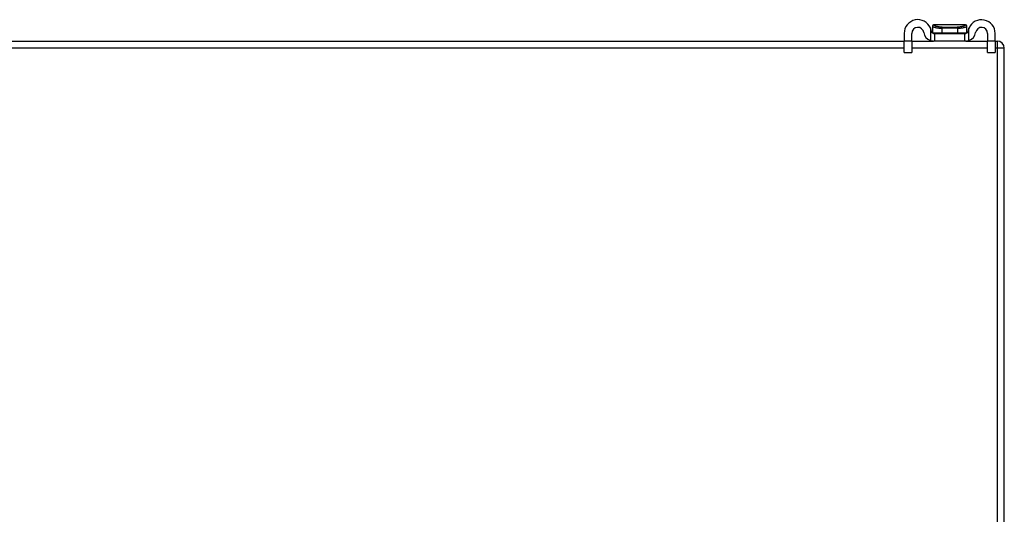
# Model space of a CAD drawing. Header units: inches. Extents: x 28 to 747, y 82 to 346.
# Tile 47 of 246: x 158.92 to 172.44, y 88.62 to 95.41. Entities that reach past the tile are written whole.
import ezdxf

# ---------------------------------------------------------------- set-up
doc = ezdxf.new("R2010")
doc.units = ezdxf.units.IN
doc.header["$MEASUREMENT"] = 0
doc.layers.add('Visible Edges(ANSI)', color=7, linetype='Continuous', lineweight=25)
doc.layers.add('Visible Tangent Edges(ANSI)', color=7, linetype='Continuous', lineweight=25)

msp = doc.modelspace()

# ---------------------------------------------------------------- linework, layer by layer
at = {"layer": 'Visible Edges(ANSI)'}
for p, q in [((171.911, 95.341), (171.478, 95.341)), ((171.069, 95.223), (171.069, 95.117)), ((171.174, 95.117), (171.174, 95.223)), ((171.458, 95.322), (171.458, 95.32)), ((171.458, 95.32), (171.458, 95.231)), ((171.473, 95.223), (171.491, 95.223)), ((171.491, 95.118), (171.491, 95.223)), ((171.491, 95.223), (171.897, 95.223)), ((171.897, 95.223), (171.915, 95.223)), ((171.897, 95.223), (171.897, 95.118)), ((171.93, 95.32), (171.93, 95.322)), ((171.93, 95.231), (171.93, 95.32)), ((172.214, 95.223), (172.214, 95.117)), ((172.319, 95.117), (172.319, 95.223)), ((100.543, 95.118), (171.069, 95.118)), ((171.069, 94.961), (171.069, 95.117)), ((171.174, 95.118), (171.473, 95.118)), ((171.174, 95.117), (171.174, 94.961)), ((171.491, 95.118), (171.473, 95.118)), ((171.897, 95.118), (171.491, 95.118)), ((171.915, 95.118), (171.897, 95.118)), ((171.915, 95.118), (172.214, 95.118)), ((172.214, 94.961), (172.214, 95.117)), ((172.319, 95.118), (172.345, 95.118)), ((172.319, 95.117), (172.319, 94.961)), ((171.069, 94.961), (171.174, 94.961)), ((172.214, 94.961), (172.319, 94.961)), ((172.444, 83.217), (172.444, 95.019))]:
    msp.add_line(p, q, dxfattribs=at)
at = {"layer": 'Visible Edges(ANSI)', "flags": 128}
for points in [[(171.442, 95.25), (171.442, 95.252), (171.442, 95.254), (171.441, 95.256), (171.441, 95.258), (171.44, 95.26), (171.44, 95.262), (171.44, 95.264), (171.439, 95.266), (171.439, 95.268), (171.438, 95.27), (171.438, 95.272), (171.437, 95.274), (171.437, 95.276), (171.436, 95.277), (171.435, 95.279), (171.435, 95.281), (171.434, 95.283), (171.433, 95.285), (171.433, 95.287), (171.432, 95.289), (171.431, 95.291), (171.431, 95.293), (171.43, 95.295), (171.429, 95.297)], [(171.473, 95.223), (171.471, 95.223), (171.47, 95.223), (171.468, 95.223), (171.467, 95.224), (171.465, 95.224), (171.463, 95.225), (171.462, 95.225), (171.46, 95.226), (171.459, 95.227), (171.457, 95.227), (171.455, 95.228), (171.454, 95.23), (171.452, 95.231), (171.451, 95.232), (171.45, 95.234), (171.448, 95.235), (171.447, 95.237), (171.446, 95.238), (171.445, 95.24), (171.444, 95.242), (171.444, 95.244), (171.443, 95.246), (171.443, 95.248), (171.442, 95.25)], [(171.946, 95.25), (171.946, 95.248), (171.945, 95.246), (171.945, 95.244), (171.944, 95.242), (171.943, 95.24), (171.942, 95.238), (171.941, 95.237), (171.94, 95.235), (171.939, 95.234), (171.937, 95.232), (171.936, 95.231), (171.934, 95.23), (171.933, 95.228), (171.931, 95.227), (171.93, 95.227), (171.928, 95.226), (171.926, 95.225), (171.925, 95.225), (171.923, 95.224), (171.921, 95.224), (171.92, 95.223), (171.918, 95.223), (171.917, 95.223), (171.915, 95.223)], [(171.959, 95.297), (171.958, 95.295), (171.958, 95.293), (171.957, 95.291), (171.956, 95.289), (171.955, 95.287), (171.955, 95.285), (171.954, 95.283), (171.953, 95.281), (171.953, 95.279), (171.952, 95.277), (171.952, 95.276), (171.951, 95.274), (171.95, 95.272), (171.95, 95.27), (171.949, 95.268), (171.949, 95.266), (171.949, 95.264), (171.948, 95.262), (171.948, 95.26), (171.947, 95.258), (171.947, 95.256), (171.947, 95.254), (171.946, 95.252), (171.946, 95.25)], [(171.429, 95.125), (171.431, 95.125), (171.433, 95.124), (171.435, 95.124), (171.437, 95.123), (171.439, 95.122), (171.441, 95.122), (171.443, 95.121), (171.445, 95.121), (171.447, 95.121), (171.449, 95.12), (171.451, 95.12), (171.452, 95.12), (171.454, 95.119), (171.456, 95.119), (171.458, 95.119), (171.46, 95.119), (171.462, 95.119), (171.463, 95.118), (171.465, 95.118), (171.467, 95.118), (171.468, 95.118), (171.47, 95.118), (171.471, 95.118), (171.473, 95.118)], [(171.915, 95.118), (171.917, 95.118), (171.918, 95.118), (171.92, 95.118), (171.921, 95.118), (171.923, 95.118), (171.925, 95.118), (171.926, 95.119), (171.928, 95.119), (171.93, 95.119), (171.932, 95.119), (171.934, 95.119), (171.936, 95.12), (171.938, 95.12), (171.94, 95.12), (171.941, 95.121), (171.943, 95.121), (171.945, 95.121), (171.947, 95.122), (171.949, 95.122), (171.951, 95.123), (171.953, 95.124), (171.955, 95.124), (171.957, 95.125), (171.959, 95.125)]]:
    msp.add_lwpolyline(points, dxfattribs=at)
at = {"layer": 'Visible Edges(ANSI)'}
for centre, radius, start, end in [((171.257, 95.223), 0.188, 23.0739, 180), ((171.478, 95.321), 0.0197, 90, 180), ((171.911, 95.321), 0.0197, 0, 90), ((172.132, 95.223), 0.187, 0, 156.9261), ((171.257, 95.223), 0.0825, 8.1564, 180), ((171.473, 95.254), 0.136, 188.1564, 251.2171), ((171.466, 95.231), 0.00787, 180, 218.1289), ((171.922, 95.231), 0.00787, 321.8711, 0), ((171.915, 95.254), 0.136, 288.7829, 351.8436), ((172.132, 95.223), 0.0825, 0, 171.8436), ((172.345, 95.019), 0.099, 0, 90)]:
    msp.add_arc(centre, radius, start, end, dxfattribs=at)
at = {"layer": 'Visible Tangent Edges(ANSI)'}
for p, q in [((171.429, 95.297), (171.429, 95.125)), ((171.458, 95.231), (171.589, 95.231)), ((171.589, 95.231), (171.589, 95.294)), ((171.799, 95.294), (171.589, 95.294)), ((171.589, 95.231), (171.799, 95.231)), ((171.591, 95.308), (171.797, 95.308)), ((171.799, 95.294), (171.799, 95.231)), ((171.799, 95.231), (171.93, 95.231)), ((171.959, 95.125), (171.959, 95.297)), ((171.174, 95.117), (171.069, 95.117)), ((172.319, 95.117), (172.214, 95.117)), ((172.345, 95.118), (172.345, 95.019)), ((171.069, 95.019), (100.543, 95.019)), ((172.214, 95.019), (171.174, 95.019)), ((172.345, 95.019), (172.319, 95.019)), ((172.444, 95.019), (172.345, 95.019)), ((172.345, 95.019), (172.345, 83.217))]:
    msp.add_line(p, q, dxfattribs=at)
at = {"layer": 'Visible Tangent Edges(ANSI)', "flags": 128}
for points in [[(171.591, 95.308), (171.582, 95.308), (171.573, 95.308), (171.565, 95.309), (171.557, 95.31), (171.549, 95.311), (171.541, 95.312), (171.534, 95.313), (171.527, 95.315), (171.52, 95.316), (171.514, 95.318), (171.508, 95.319), (171.503, 95.321), (171.498, 95.323), (171.493, 95.325), (171.489, 95.327), (171.486, 95.329), (171.482, 95.33), (171.48, 95.332), (171.478, 95.334), (171.476, 95.335), (171.475, 95.336), (171.474, 95.338), (171.474, 95.339), (171.475, 95.34)], [(171.475, 95.34), (171.475, 95.34), (171.475, 95.34), (171.475, 95.34), (171.475, 95.34), (171.475, 95.34), (171.475, 95.34), (171.476, 95.341), (171.476, 95.341), (171.476, 95.341), (171.476, 95.341), (171.476, 95.341), (171.476, 95.341), (171.476, 95.341), (171.476, 95.341), (171.477, 95.341), (171.477, 95.341), (171.477, 95.341), (171.477, 95.341), (171.477, 95.341), (171.477, 95.341), (171.477, 95.341), (171.477, 95.341), (171.477, 95.341), (171.478, 95.341)], [(171.913, 95.34), (171.914, 95.339), (171.914, 95.338), (171.913, 95.336), (171.912, 95.335), (171.91, 95.334), (171.908, 95.332), (171.906, 95.33), (171.903, 95.329), (171.899, 95.327), (171.895, 95.325), (171.89, 95.323), (171.885, 95.321), (171.88, 95.319), (171.874, 95.318), (171.868, 95.316), (171.861, 95.315), (171.854, 95.313), (171.847, 95.312), (171.839, 95.311), (171.831, 95.31), (171.823, 95.309), (171.815, 95.308), (171.806, 95.308), (171.797, 95.308)], [(171.911, 95.341), (171.911, 95.341), (171.911, 95.341), (171.911, 95.341), (171.911, 95.341), (171.911, 95.341), (171.911, 95.341), (171.911, 95.341), (171.911, 95.341), (171.912, 95.341), (171.912, 95.341), (171.912, 95.341), (171.912, 95.341), (171.912, 95.341), (171.912, 95.341), (171.912, 95.341), (171.912, 95.341), (171.912, 95.341), (171.913, 95.34), (171.913, 95.34), (171.913, 95.34), (171.913, 95.34), (171.913, 95.34), (171.913, 95.34), (171.913, 95.34)], [(171.458, 95.32), (171.458, 95.32), (171.459, 95.319), (171.46, 95.318), (171.462, 95.316), (171.464, 95.315), (171.467, 95.314), (171.47, 95.312), (171.474, 95.311), (171.478, 95.31), (171.483, 95.308), (171.488, 95.306), (171.494, 95.305), (171.5, 95.303), (171.506, 95.302), (171.513, 95.301), (171.52, 95.299), (171.528, 95.298), (171.536, 95.297), (171.544, 95.296), (171.553, 95.296), (171.561, 95.295), (171.57, 95.294), (171.58, 95.294), (171.589, 95.294)], [(171.799, 95.294), (171.809, 95.294), (171.818, 95.294), (171.827, 95.295), (171.836, 95.296), (171.844, 95.296), (171.852, 95.297), (171.86, 95.298), (171.868, 95.299), (171.875, 95.301), (171.882, 95.302), (171.888, 95.303), (171.894, 95.305), (171.9, 95.306), (171.905, 95.308), (171.91, 95.31), (171.914, 95.311), (171.918, 95.312), (171.921, 95.314), (171.924, 95.315), (171.926, 95.316), (171.928, 95.318), (171.929, 95.319), (171.93, 95.32), (171.93, 95.32)]]:
    msp.add_lwpolyline(points, dxfattribs=at)
at = {"layer": 'Visible Tangent Edges(ANSI)'}
for centre, major_axis, ratio, start_param, end_param in [((171.478, 95.32), (-0.0197, 0), 0.9973, 4.854218, 6.283185), ((171.911, 95.32), (0.0197, 0), 0.9973, 0, 1.428968), ((171.596, 95.294), (0, 0.0197), 0.333333, 0.778875, 1.570796), ((171.592, 95.231), (0, -0.00787), 0.333333, 4.712389, 6.283185), ((171.796, 95.231), (0, -0.00787), 0.333333, 0, 1.570796), ((171.792, 95.294), (0, 0.0197), 0.333333, 4.712389, 5.50431)]:
    msp.add_ellipse(centre, major_axis=major_axis, ratio=ratio, start_param=start_param, end_param=end_param, dxfattribs=at)

doc.saveas('drawing.dxf')
